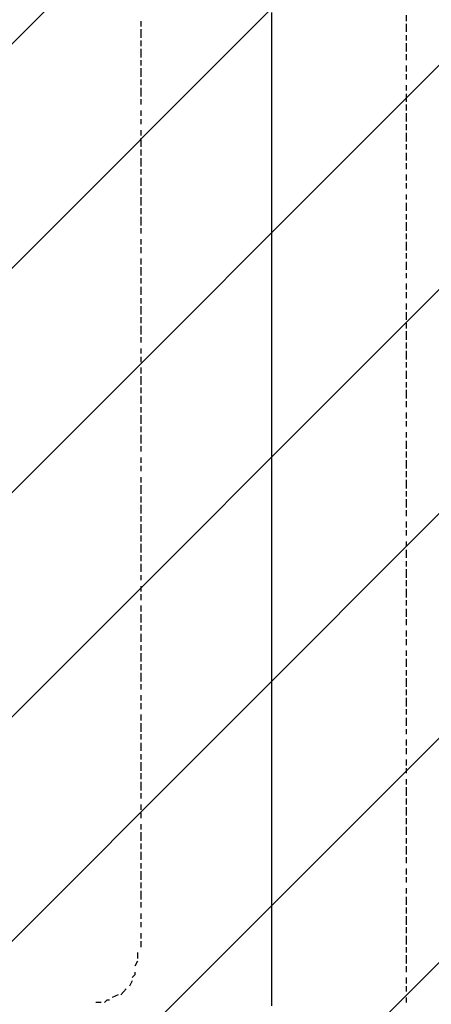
# Model space of a CAD drawing. Extents: x 997 to 109698, y 921 to 94021.
# Tile 243 of 256: x 39860 to 40484, y 16240 to 17730. Entities that reach past the tile are written whole.
import ezdxf

# ---------------------------------------------------------------- set-up
doc = ezdxf.new("R2010")
doc.units = 0
doc.header["$MEASUREMENT"] = 0
doc.layers.add('12', color=7, linetype='CONTINUOUS')
doc.layers.add('28', color=7, linetype='CONTINUOUS')

msp = doc.modelspace()

# ---------------------------------------------------------------- linework, layer by layer
at = {"layer": '12', "color": 1}
for p, q in [((40241.601607, 17740.953237), (40241.601607, 17727.953237)), ((40241.601607, 17727.953237), (40241.601607, 17719.953237)), ((40241.601607, 17719.953237), (40241.601607, 17711.953237)), ((40241.601607, 17711.953237), (40241.601607, 17698.953237)), ((40241.601607, 17698.953237), (40241.601607, 17689.953237)), ((40241.601607, 17689.953237), (40241.601607, 17681.953237)), ((40241.601607, 17681.953237), (40241.601607, 17668.953237)), ((40241.601607, 17668.953237), (40241.601607, 17660.953237)), ((40241.601607, 17660.953237), (40241.601607, 17647.953237)), ((40241.601607, 17647.953237), (40241.601607, 17639.953237)), ((40241.601607, 17639.953237), (40241.601607, 17630.953237)), ((40241.601607, 17630.953237), (40241.601607, 17617.953237)), ((40241.601607, 17617.953237), (40241.601607, 17609.953237)), ((40241.601607, 17609.953237), (40241.601607, 17601.953237)), ((40241.601607, 17601.953237), (40241.601607, 17588.953237)), ((40241.601607, 17588.953237), (40241.601607, 17579.953237)), ((40241.601607, 17579.953237), (40241.601607, 17571.953237)), ((40241.601607, 17571.953237), (40241.601607, 17558.953237)), ((40241.601607, 17558.953237), (40241.601607, 17550.953237)), ((40241.601607, 17550.953237), (40241.601607, 17537.953237)), ((40241.601607, 17537.953237), (40241.601607, 17528.953237)), ((40241.601607, 17528.953237), (40241.601607, 17520.953237)), ((40241.601607, 17520.953237), (40241.601607, 17507.953237)), ((40241.601607, 17507.953237), (40241.601607, 17499.953237)), ((40241.601607, 17499.953237), (40241.601607, 17490.953237)), ((40241.601607, 17490.953237), (40241.601607, 17478.953237)), ((40241.601607, 17478.953237), (40241.601607, 17469.953237)), ((40241.601607, 17469.953237), (40241.601607, 17461.953237)), ((40241.601607, 17461.953237), (40241.601607, 17448.953237)), ((40241.601607, 17448.953237), (40241.601607, 17440.953237)), ((40241.601607, 17440.953237), (40241.601607, 17431.953237)), ((40241.601607, 17431.953237), (40241.601607, 17418.953237)), ((40241.601607, 17418.953237), (40241.601607, 17410.953237)), ((40241.601607, 17410.953237), (40241.601607, 17397.953237)), ((40241.601607, 17397.953237), (40241.601607, 17389.953237)), ((40241.601607, 17389.953237), (40241.601607, 17380.953237)), ((40241.601607, 17380.953237), (40241.601607, 17368.953237)), ((40241.601607, 17368.953237), (40241.601607, 17359.953237)), ((40241.601607, 17359.953237), (40241.601607, 17351.953237)), ((40241.601607, 17351.953237), (40241.601607, 17338.953237)), ((40241.601607, 17338.953237), (40241.601607, 17330.953237)), ((40241.601607, 17330.953237), (40241.601607, 17321.953237)), ((40241.601607, 17321.953237), (40241.601607, 17308.953237)), ((40241.601607, 17308.953237), (40241.601607, 17300.953237)), ((40241.601607, 17300.953237), (40241.601607, 17287.953237)), ((40241.601607, 17287.953237), (40241.601607, 17279.953237)), ((40241.601607, 17279.953237), (40241.601607, 17270.953237)), ((40241.601607, 17270.953237), (40241.601607, 17258.953237)), ((40241.601607, 17258.953237), (40241.601607, 17249.953237)), ((40241.601607, 17249.953237), (40241.601607, 17241.953237)), ((40241.601607, 17241.953237), (40241.601607, 17228.953237)), ((40241.601607, 17228.953237), (40241.601607, 17219.953237)), ((40241.601607, 17219.953237), (40241.601607, 17211.953237)), ((40241.601607, 17211.953237), (40241.601607, 17198.953237)), ((40241.601607, 17198.953237), (40241.601607, 17190.953237)), ((40241.601607, 17190.953237), (40241.601607, 17177.953237)), ((40241.601607, 17177.953237), (40241.601607, 17169.953237)), ((40241.601607, 17169.953237), (40241.601607, 17160.953237)), ((40241.601607, 17160.953237), (40241.601607, 17148.953237)), ((40241.601607, 17148.953237), (40241.601607, 17139.953237)), ((40241.601607, 17139.953237), (40241.601607, 17131.953237)), ((40241.601607, 17131.953237), (40241.601607, 17118.953237)), ((40241.601607, 17118.953237), (40241.601607, 17109.953237)), ((40241.601607, 17109.953237), (40241.601607, 17101.953237)), ((40241.601607, 17101.953237), (40241.601607, 17088.953237)), ((40241.601607, 17088.953237), (40241.601607, 17080.953237)), ((40241.601607, 17080.953237), (40241.601607, 17067.953237)), ((40241.601607, 17067.953237), (40241.601607, 17059.953237)), ((40241.601607, 17059.953237), (40241.601607, 17050.953237)), ((40241.601607, 17050.953237), (40241.601607, 17037.953237)), ((40241.601607, 17037.953237), (40241.601607, 17029.953237)), ((40241.601607, 17029.953237), (40241.601607, 17020.953237)), ((40241.601607, 17020.953237), (40241.601607, 17008.953237)), ((40241.601607, 17008.953237), (40241.601607, 16999.953237)), ((40241.601607, 16999.953237), (40241.601607, 16991.953237)), ((40241.601607, 16991.953237), (40241.601607, 16978.953237)), ((40241.601607, 16978.953237), (40241.601607, 16970.953237)), ((40241.601607, 16970.953237), (40241.601607, 16957.953237)), ((40241.601607, 16957.953237), (40241.601607, 16949.953237)), ((40241.601607, 16949.953237), (40241.601607, 16940.953237)), ((40241.601607, 16940.953237), (40241.601607, 16927.953237)), ((40241.601607, 16927.953237), (40241.601607, 16919.953237)), ((40241.601607, 16919.953237), (40241.601607, 16910.953237)), ((40241.601607, 16910.953237), (40241.601607, 16898.953237)), ((40241.601607, 16898.953237), (40241.601607, 16889.953237)), ((40241.601607, 16889.953237), (40241.601607, 16881.953237)), ((40241.601607, 16881.953237), (40241.601607, 16868.953237)), ((40241.601607, 16868.953237), (40241.601607, 16860.953237)), ((40241.601607, 16860.953237), (40241.601607, 16851.953237)), ((40241.601607, 16851.953237), (40241.601607, 16838.953237)), ((40241.601607, 16838.953237), (40241.601607, 16830.953237)), ((40241.601607, 16830.953237), (40241.601607, 16817.953237)), ((40241.601607, 16817.953237), (40241.601607, 16809.953237)), ((40241.601607, 16809.953237), (40241.601607, 16800.953237)), ((40241.601607, 16800.953237), (40241.601607, 16788.953237)), ((40241.601607, 16788.953237), (40241.601607, 16779.953237)), ((40241.601607, 16779.953237), (40241.601607, 16771.953237)), ((40241.601607, 16771.953237), (40241.601607, 16758.953237)), ((40241.601607, 16758.953237), (40241.601607, 16750.953237)), ((40241.601607, 16750.953237), (40241.601607, 16741.953237)), ((40241.601607, 16741.953237), (40241.601607, 16728.953237)), ((40241.601607, 16728.953237), (40241.601607, 16720.953237)), ((40241.601607, 16720.953237), (40241.601607, 16707.953237)), ((40241.601607, 16707.953237), (40241.601607, 16699.953237)), ((40241.601607, 16699.953237), (40241.601607, 16690.953237)), ((40241.601607, 16690.953237), (40241.601607, 16678.953237)), ((40241.601607, 16678.953237), (40241.601607, 16669.953237)), ((40241.601607, 16669.953237), (40241.601607, 16661.953237)), ((40241.601607, 16661.953237), (40241.601607, 16648.953237)), ((40241.601607, 16648.953237), (40241.601607, 16640.953237)), ((40241.601607, 16640.953237), (40241.601607, 16631.953237)), ((40241.601607, 16631.953237), (40241.601607, 16618.953237)), ((40241.601607, 16618.953237), (40241.601607, 16610.953237)), ((40241.601607, 16610.953237), (40241.601607, 16597.953237)), ((40241.601607, 16597.953237), (40241.601607, 16589.953237)), ((40241.601607, 16589.953237), (40241.601607, 16580.953237)), ((40241.601607, 16580.953237), (40241.601607, 16568.953237)), ((40241.601607, 16568.953237), (40241.601607, 16559.953237)), ((40241.601607, 16559.953237), (40241.601607, 16551.953237)), ((40241.601607, 16551.953237), (40241.601607, 16538.953237)), ((40241.601607, 16538.953237), (40241.601607, 16529.953237)), ((40241.601607, 16529.953237), (40241.601607, 16521.953237)), ((40241.601607, 16521.953237), (40241.601607, 16508.953237)), ((40241.601607, 16508.953237), (40241.601607, 16500.953237)), ((40241.601607, 16500.953237), (40241.601607, 16487.953237)), ((40241.601607, 16487.953237), (40241.601607, 16479.953237)), ((40241.601607, 16479.953237), (40241.601607, 16470.953237)), ((40241.601607, 16470.953237), (40241.601607, 16458.953237)), ((40241.601607, 16458.953237), (40241.601607, 16449.953237)), ((40241.601607, 16449.953237), (40241.601607, 16441.953237)), ((40241.601607, 16441.953237), (40241.601607, 16428.953237)), ((40241.601607, 16428.953237), (40241.601607, 16419.953237)), ((40241.601607, 16419.953237), (40241.601607, 16411.953237)), ((40241.601607, 16411.953237), (40241.601607, 16398.953237)), ((40241.601607, 16398.953237), (40241.601607, 16390.953237)), ((40241.601607, 16390.953237), (40241.601607, 16377.953237)), ((40241.601607, 16377.953237), (40241.601607, 16369.953237)), ((40241.601607, 16369.953237), (40241.601607, 16360.953237)), ((40241.601607, 16360.953237), (40241.601607, 16347.953237)), ((40241.601607, 16347.953237), (40241.601607, 16339.953237)), ((40241.601607, 16339.953237), (40241.601607, 16330.953237)), ((40241.601607, 16330.953237), (40241.601607, 16318.953237)), ((40241.601607, 16318.953237), (40241.601607, 16309.953237)), ((40241.601607, 16309.953237), (40241.601607, 16301.953237)), ((40241.601607, 16301.953237), (40241.601607, 16288.953237)), ((40241.601607, 16288.953237), (40241.601607, 16280.953237)), ((40241.601607, 16280.953237), (40241.601607, 16271.953237)), ((40241.601607, 16271.953237), (40241.601607, 16259.953237)), ((40241.601607, 16259.953237), (40241.601607, 16250.953237)), ((40241.601607, 16250.953237), (40241.601607, 16237.953237))]:
    msp.add_line(p, q, dxfattribs=at)
at = {"layer": '12', "color": 5}
for p, q in [((40445.601607, 17736.953237), (40445.601607, 17727.953237)), ((40043.601607, 17727.953237), (40043.601607, 17719.953237)), ((40043.601607, 17715.953237), (40043.601607, 17702.953237)), ((40445.601607, 17723.953237), (40445.601607, 17711.953237)), ((40043.601607, 17698.953237), (40043.601607, 17689.953237)), ((40445.601607, 17706.953237), (40445.601607, 17698.953237)), ((40043.601607, 17685.953237), (40043.601607, 17672.953237)), ((40445.601607, 17694.953237), (40445.601607, 17681.953237)), ((40043.601607, 17668.953237), (40043.601607, 17660.953237)), ((40445.601607, 17677.953237), (40445.601607, 17668.953237)), ((40043.601607, 17656.953237), (40043.601607, 17643.953237)), ((40445.601607, 17660.953237), (40445.601607, 17651.953237)), ((40043.601607, 17639.953237), (40043.601607, 17630.953237)), ((40445.601607, 17647.953237), (40445.601607, 17639.953237)), ((40043.601607, 17626.953237), (40043.601607, 17613.953237)), ((40445.601607, 17630.953237), (40445.601607, 17622.953237)), ((40043.601607, 17609.953237), (40043.601607, 17601.953237)), ((40445.601607, 17617.953237), (40445.601607, 17605.953237)), ((40445.601607, 17601.953237), (40445.601607, 17592.953237)), ((40043.601607, 17592.953237), (40043.601607, 17584.953237)), ((40043.601607, 17579.953237), (40043.601607, 17571.953237)), ((40445.601607, 17588.953237), (40445.601607, 17575.953237)), ((40445.601607, 17571.953237), (40445.601607, 17562.953237)), ((40043.601607, 17562.953237), (40043.601607, 17554.953237)), ((40043.601607, 17550.953237), (40043.601607, 17537.953237)), ((40445.601607, 17558.953237), (40445.601607, 17545.953237)), ((40445.601607, 17541.953237), (40445.601607, 17533.953237)), ((40043.601607, 17533.953237), (40043.601607, 17524.953237)), ((40043.601607, 17520.953237), (40043.601607, 17507.953237)), ((40445.601607, 17528.953237), (40445.601607, 17516.953237)), ((40445.601607, 17512.953237), (40445.601607, 17503.953237)), ((40043.601607, 17503.953237), (40043.601607, 17495.953237)), ((40043.601607, 17490.953237), (40043.601607, 17478.953237)), ((40445.601607, 17495.953237), (40445.601607, 17486.953237)), ((40445.601607, 17482.953237), (40445.601607, 17474.953237)), ((40043.601607, 17474.953237), (40043.601607, 17465.953237)), ((40043.601607, 17461.953237), (40043.601607, 17448.953237)), ((40445.601607, 17465.953237), (40445.601607, 17457.953237)), ((40445.601607, 17452.953237), (40445.601607, 17440.953237)), ((40043.601607, 17444.953237), (40043.601607, 17435.953237)), ((40043.601607, 17431.953237), (40043.601607, 17418.953237)), ((40445.601607, 17435.953237), (40445.601607, 17427.953237)), ((40445.601607, 17423.953237), (40445.601607, 17410.953237)), ((40043.601607, 17414.953237), (40043.601607, 17406.953237)), ((40445.601607, 17406.953237), (40445.601607, 17397.953237)), ((40043.601607, 17397.953237), (40043.601607, 17389.953237)), ((40043.601607, 17385.953237), (40043.601607, 17376.953237)), ((40445.601607, 17393.953237), (40445.601607, 17380.953237)), ((40445.601607, 17376.953237), (40445.601607, 17368.953237)), ((40043.601607, 17368.953237), (40043.601607, 17359.953237)), ((40043.601607, 17355.953237), (40043.601607, 17342.953237)), ((40445.601607, 17363.953237), (40445.601607, 17351.953237)), ((40445.601607, 17346.953237), (40445.601607, 17338.953237)), ((40043.601607, 17338.953237), (40043.601607, 17330.953237)), ((40445.601607, 17330.953237), (40445.601607, 17321.953237)), ((40043.601607, 17325.953237), (40043.601607, 17313.953237)), ((40445.601607, 17317.953237), (40445.601607, 17308.953237)), ((40043.601607, 17308.953237), (40043.601607, 17300.953237)), ((40043.601607, 17296.953237), (40043.601607, 17283.953237)), ((40445.601607, 17300.953237), (40445.601607, 17291.953237)), ((40445.601607, 17287.953237), (40445.601607, 17275.953237)), ((40043.601607, 17279.953237), (40043.601607, 17270.953237)), ((40043.601607, 17266.953237), (40043.601607, 17253.953237)), ((40445.601607, 17270.953237), (40445.601607, 17262.953237)), ((40445.601607, 17258.953237), (40445.601607, 17245.953237)), ((40043.601607, 17249.953237), (40043.601607, 17241.953237)), ((40445.601607, 17241.953237), (40445.601607, 17232.953237)), ((40043.601607, 17232.953237), (40043.601607, 17224.953237)), ((40445.601607, 17228.953237), (40445.601607, 17215.953237)), ((40043.601607, 17219.953237), (40043.601607, 17211.953237)), ((40445.601607, 17211.953237), (40445.601607, 17203.953237)), ((40043.601607, 17203.953237), (40043.601607, 17194.953237)), ((40445.601607, 17198.953237), (40445.601607, 17186.953237)), ((40043.601607, 17190.953237), (40043.601607, 17177.953237)), ((40445.601607, 17181.953237), (40445.601607, 17173.953237)), ((40043.601607, 17173.953237), (40043.601607, 17164.953237)), ((40445.601607, 17169.953237), (40445.601607, 17156.953237)), ((40043.601607, 17160.953237), (40043.601607, 17148.953237)), ((40445.601607, 17152.953237), (40445.601607, 17143.953237)), ((40043.601607, 17143.953237), (40043.601607, 17135.953237)), ((40445.601607, 17135.953237), (40445.601607, 17126.953237)), ((40043.601607, 17131.953237), (40043.601607, 17118.953237)), ((40445.601607, 17122.953237), (40445.601607, 17114.953237)), ((40043.601607, 17114.953237), (40043.601607, 17105.953237)), ((40445.601607, 17105.953237), (40445.601607, 17097.953237)), ((40043.601607, 17101.953237), (40043.601607, 17088.953237)), ((40445.601607, 17092.953237), (40445.601607, 17080.953237)), ((40043.601607, 17084.953237), (40043.601607, 17076.953237)), ((40445.601607, 17076.953237), (40445.601607, 17067.953237)), ((40043.601607, 17067.953237), (40043.601607, 17059.953237)), ((40445.601607, 17063.953237), (40445.601607, 17050.953237)), ((40043.601607, 17054.953237), (40043.601607, 17046.953237)), ((40445.601607, 17046.953237), (40445.601607, 17037.953237)), ((40043.601607, 17037.953237), (40043.601607, 17029.953237)), ((40445.601607, 17033.953237), (40445.601607, 17020.953237)), ((40043.601607, 17025.953237), (40043.601607, 17012.953237)), ((40445.601607, 17016.953237), (40445.601607, 17008.953237)), ((40043.601607, 17008.953237), (40043.601607, 16999.953237)), ((40445.601607, 17004.953237), (40445.601607, 16991.953237)), ((40043.601607, 16995.953237), (40043.601607, 16982.953237)), ((40445.601607, 16987.953237), (40445.601607, 16978.953237)), ((40043.601607, 16978.953237), (40043.601607, 16970.953237)), ((40445.601607, 16970.953237), (40445.601607, 16961.953237)), ((40043.601607, 16966.953237), (40043.601607, 16953.953237)), ((40445.601607, 16957.953237), (40445.601607, 16949.953237)), ((40043.601607, 16949.953237), (40043.601607, 16940.953237)), ((40445.601607, 16940.953237), (40445.601607, 16932.953237)), ((40043.601607, 16936.953237), (40043.601607, 16923.953237)), ((40445.601607, 16927.953237), (40445.601607, 16915.953237)), ((40043.601607, 16919.953237), (40043.601607, 16910.953237)), ((40445.601607, 16910.953237), (40445.601607, 16902.953237)), ((40043.601607, 16906.953237), (40043.601607, 16894.953237)), ((40445.601607, 16898.953237), (40445.601607, 16885.953237)), ((40043.601607, 16889.953237), (40043.601607, 16881.953237)), ((40445.601607, 16881.953237), (40445.601607, 16872.953237)), ((40043.601607, 16872.953237), (40043.601607, 16864.953237)), ((40445.601607, 16868.953237), (40445.601607, 16855.953237)), ((40043.601607, 16860.953237), (40043.601607, 16851.953237)), ((40445.601607, 16851.953237), (40445.601607, 16843.953237)), ((40043.601607, 16843.953237), (40043.601607, 16834.953237)), ((40445.601607, 16838.953237), (40445.601607, 16826.953237)), ((40043.601607, 16830.953237), (40043.601607, 16817.953237)), ((40445.601607, 16822.953237), (40445.601607, 16813.953237)), ((40043.601607, 16813.953237), (40043.601607, 16805.953237)), ((40445.601607, 16805.953237), (40445.601607, 16796.953237)), ((40043.601607, 16800.953237), (40043.601607, 16788.953237)), ((40445.601607, 16792.953237), (40445.601607, 16783.953237)), ((40043.601607, 16783.953237), (40043.601607, 16775.953237)), ((40445.601607, 16775.953237), (40445.601607, 16767.953237)), ((40043.601607, 16771.953237), (40043.601607, 16758.953237)), ((40445.601607, 16762.953237), (40445.601607, 16750.953237)), ((40043.601607, 16754.953237), (40043.601607, 16745.953237)), ((40445.601607, 16745.953237), (40445.601607, 16737.953237)), ((40043.601607, 16741.953237), (40043.601607, 16728.953237)), ((40445.601607, 16733.953237), (40445.601607, 16720.953237)), ((40043.601607, 16724.953237), (40043.601607, 16716.953237)), ((40445.601607, 16716.953237), (40445.601607, 16707.953237)), ((40043.601607, 16707.953237), (40043.601607, 16699.953237)), ((40445.601607, 16703.953237), (40445.601607, 16690.953237)), ((40043.601607, 16695.953237), (40043.601607, 16686.953237)), ((40445.601607, 16686.953237), (40445.601607, 16678.953237)), ((40043.601607, 16678.953237), (40043.601607, 16669.953237)), ((40445.601607, 16673.953237), (40445.601607, 16661.953237)), ((40043.601607, 16665.953237), (40043.601607, 16652.953237)), ((40445.601607, 16656.953237), (40445.601607, 16648.953237)), ((40043.601607, 16648.953237), (40043.601607, 16640.953237)), ((40445.601607, 16640.953237), (40445.601607, 16631.953237)), ((40043.601607, 16635.953237), (40043.601607, 16623.953237)), ((40445.601607, 16627.953237), (40445.601607, 16618.953237)), ((40043.601607, 16618.953237), (40043.601607, 16610.953237)), ((40043.601607, 16606.953237), (40043.601607, 16593.953237)), ((40445.601607, 16610.953237), (40445.601607, 16601.953237)), ((40445.601607, 16597.953237), (40445.601607, 16589.953237)), ((40043.601607, 16589.953237), (40043.601607, 16580.953237)), ((40043.601607, 16576.953237), (40043.601607, 16563.953237)), ((40445.601607, 16580.953237), (40445.601607, 16572.953237)), ((40445.601607, 16568.953237), (40445.601607, 16555.953237)), ((40043.601607, 16559.953237), (40043.601607, 16551.953237)), ((40445.601607, 16551.953237), (40445.601607, 16542.953237)), ((40043.601607, 16542.953237), (40043.601607, 16534.953237)), ((40445.601607, 16538.953237), (40445.601607, 16525.953237)), ((40043.601607, 16529.953237), (40043.601607, 16521.953237)), ((40445.601607, 16521.953237), (40445.601607, 16512.953237)), ((40043.601607, 16512.953237), (40043.601607, 16504.953237)), ((40445.601607, 16508.953237), (40445.601607, 16496.953237)), ((40043.601607, 16500.953237), (40043.601607, 16487.953237)), ((40445.601607, 16491.953237), (40445.601607, 16483.953237)), ((40043.601607, 16483.953237), (40043.601607, 16474.953237)), ((40445.601607, 16479.953237), (40445.601607, 16466.953237)), ((40043.601607, 16470.953237), (40043.601607, 16458.953237)), ((40445.601607, 16462.953237), (40445.601607, 16453.953237)), ((40043.601607, 16453.953237), (40043.601607, 16445.953237)), ((40043.601607, 16441.953237), (40043.601607, 16432.953237)), ((40043.601607, 16432.953237), (40043.601607, 16428.953237)), ((40445.601607, 16445.953237), (40445.601607, 16436.953237)), ((40445.601607, 16432.953237), (40445.601607, 16424.953237)), ((40043.601607, 16424.953237), (40043.601607, 16415.953237)), ((40043.601607, 16411.953237), (40043.601607, 16398.953237)), ((40445.601607, 16415.953237), (40445.601607, 16407.953237)), ((40445.601607, 16402.953237), (40445.601607, 16390.953237)), ((40043.601607, 16394.953237), (40043.601607, 16386.953237)), ((40043.601607, 16377.953237), (40043.601607, 16369.953237)), ((40445.601607, 16386.953237), (40445.601607, 16377.953237)), ((40445.601607, 16373.953237), (40445.601607, 16360.953237)), ((40043.601607, 16364.953237), (40043.601607, 16356.953237)), ((40043.601607, 16347.953237), (40043.601607, 16339.953237)), ((40445.601607, 16356.953237), (40445.601607, 16347.953237)), ((40445.601607, 16343.953237), (40445.601607, 16330.953237)), ((40043.601607, 16335.953237), (40043.601607, 16326.953237)), ((40038.601607, 16318.953237), (40038.601607, 16309.953237)), ((40445.601607, 16326.953237), (40445.601607, 16318.953237)), ((40445.601607, 16314.953237), (40445.601607, 16301.953237)), ((40038.601607, 16305.953237), (40034.601607, 16297.953237)), ((40445.601607, 16297.953237), (40445.601607, 16288.953237)), ((40030.601607, 16275.953237), (40026.601607, 16267.953237)), ((40445.601607, 16280.953237), (40445.601607, 16271.953237)), ((40009.601607, 16254.953237), (40000.601607, 16250.953237)), ((40021.601607, 16263.953237), (40013.601607, 16254.953237)), ((40445.601607, 16267.953237), (40445.601607, 16259.953237)), ((39983.601607, 16242.953237), (39975.601607, 16242.953237)), ((40445.601607, 16250.953237), (40445.601607, 16242.953237))]:
    msp.add_line(p, q, dxfattribs=at)
for points in [[(40034.601607, 16288.953237), (40034.601607, 16284.953237), (40030.601607, 16280.953237)], [(39996.601607, 16246.953237), (39992.601607, 16246.953237), (39988.601607, 16242.953237)]]:
    msp.add_lwpolyline(points, dxfattribs=at)
at = {"layer": '28', "color": 2}
for p, q in [((36897.636205, 14742.702141), (41547.636205, 19392.702141)), ((37205.299556, 14710.954237), (41547.636205, 19053.290886)), ((37544.710811, 14710.954237), (41547.636205, 18713.879631)), ((37884.122066, 14710.954237), (41547.636205, 18374.468376)), ((38223.533321, 14710.954237), (41547.636205, 18035.057122)), ((38562.944576, 14710.954237), (41547.636205, 17695.645867)), ((38902.355831, 14710.954237), (41547.636205, 17356.234612))]:
    msp.add_line(p, q, dxfattribs=at)

doc.saveas('drawing.dxf')
